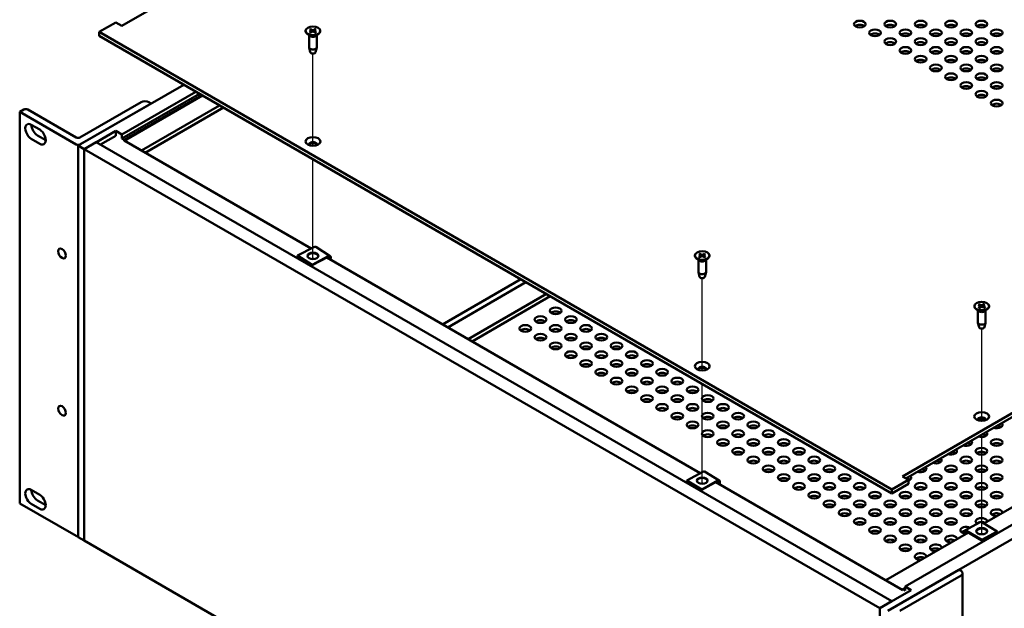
# Model space of a CAD drawing. Header units: millimetres. Extents: x 25 to 1702, y 51 to 1067.
# Tile 13 of 18: x 1152 to 1479, y 711 to 907. Entities that reach past the tile are written whole.
import ezdxf

# ---------------------------------------------------------------- set-up
doc = ezdxf.new("R2010")
doc.units = ezdxf.units.MM
doc.header["$LTSCALE"] = 2
doc.layers.add('Tweak Trail (ANSI)', color=7, linetype='Continuous', lineweight=25)
doc.layers.add('Visible (ANSI)', color=7, linetype='Continuous', lineweight=50)

msp = doc.modelspace()

# ---------------------------------------------------------------- linework, layer by layer
at = {"layer": 'Tweak Trail (ANSI)'}
for p, q in [((1249.276, 865.2291), (1249.276, 895.8796)), ((1249.276, 827.5669), (1249.276, 860.7057)), ((1378.5917, 790.5686), (1378.5917, 821.2191)), ((1471.4578, 773.7682), (1471.4578, 804.4187)), ((1378.5917, 752.9065), (1378.5917, 786.0453)), ((1471.4578, 736.0928), (1471.4578, 769.2449))]:
    msp.add_line(p, q, dxfattribs=at)
at = {"layer": 'Visible (ANSI)'}
for p, q in [((1375.8711, 1014.794), (1185.7795, 905.0446)), ((1183.759, 906.2111), (1178.2542, 903.0329)), ((1185.7795, 905.0446), (1183.759, 906.2111)), ((1178.2542, 903.0329), (1441.5949, 750.9931)), ((1178.2542, 903.0329), (1178.2542, 901.7102)), ((1246.8328, 903.4003), (1246.8328, 903.2815)), ((1248.1768, 903.868), (1248.8325, 903.4711)), ((1248.1768, 902.9327), (1248.8325, 903.3296)), ((1248.466, 904.035), (1249.1534, 903.6564)), ((1248.466, 902.7657), (1249.1534, 903.1443)), ((1248.8816, 903.4016), (1248.8902, 902.9994)), ((1250.0859, 904.035), (1249.3985, 903.6564)), ((1250.0859, 902.7657), (1249.3985, 903.1443)), ((1249.6703, 903.4016), (1249.6617, 902.9994)), ((1250.3752, 903.868), (1249.7194, 903.4711)), ((1250.3752, 902.9327), (1249.7194, 903.3296)), ((1251.7191, 903.4003), (1251.7191, 903.2815)), ((1441.5949, 749.6704), (1178.2542, 901.7102)), ((1248.2455, 901.7112), (1247.3093, 902.4445)), ((1247.9958, 901.9068), (1247.9958, 897.9501)), ((1250.3064, 901.7112), (1251.2426, 902.4445)), ((1250.5561, 901.9068), (1250.5561, 897.9501)), ((1248.382, 896.3276), (1248.0085, 897.8462)), ((1250.17, 896.3276), (1250.5434, 897.8462)), ((1206.3327, 885.4991), (1171.2443, 865.2408)), ((1185.7859, 868.9701), (1210.3738, 883.1659)), ((1211.5377, 882.4939), (1185.7859, 867.6261)), ((1212.346, 882.0273), (1186.5941, 867.1595)), ((1212.5884, 881.8873), (1186.6088, 866.8879)), ((1153.2311, 877.246), (1151.8469, 876.4469)), ((1170.6079, 867.9484), (1154.5039, 877.246)), ((1192.1976, 879.6784), (1171.8807, 867.9484)), ((1171.8807, 865.6152), (1195.4909, 879.2467)), ((1218.246, 878.6209), (1192.2663, 863.6215)), ((1219.5391, 877.8743), (1193.5595, 862.8749)), ((1195.4909, 879.2467), (1194.7432, 879.6784)), ((1195.4909, 879.2467), (1195.4909, 879.2396)), ((1220.291, 877.4239), (1219.5222, 877.8645)), ((1151.8469, 876.4469), (1151.8469, 746.3511)), ((1151.8469, 876.4469), (1170.6079, 865.6152)), ((1155.7098, 872.1635), (1158.4909, 870.5578)), ((1183.7653, 870.1367), (1177.3142, 866.4121)), ((1183.7653, 870.1367), (1183.7653, 868.5222)), ((1185.7859, 868.9701), (1183.7653, 870.1367)), ((1158.4909, 865.8916), (1155.7098, 867.4972)), ((1157.7304, 868.6638), (1160.5114, 867.0581)), ((1183.7653, 868.5222), (1178.7124, 865.6049)), ((1185.7859, 867.6261), (1185.7859, 868.9701)), ((1186.5941, 867.1595), (1185.7859, 867.6261)), ((1186.5941, 866.889), (1186.5941, 867.1595)), ((1248.6789, 831.0517), (1186.6005, 866.8927)), ((1173.2648, 864.0742), (1171.2443, 865.2408)), ((1171.2443, 865.2408), (1171.2443, 735.1449)), ((1177.3059, 866.4169), (1173.2648, 864.0838)), ((1173.2648, 864.0838), (1437.5601, 711.4928)), ((1173.2648, 733.9879), (1173.2648, 864.0838)), ((1173.2648, 864.0742), (1173.2648, 733.9784)), ((1441.6012, 713.8259), (1177.3059, 866.4169)), ((1445.0791, 755.3379), (1635.1706, 865.0873)), ((1635.1706, 863.7645), (1446.2246, 754.6765)), ((1249.6035, 831.5402), (1244.1919, 828.6815)), ((1254.976, 828.5639), (1250.2068, 831.5732)), ((1463.8335, 724.319), (1649.7059, 831.6325)), ((1248.9611, 825.6721), (1244.1919, 828.6815)), ((1244.1919, 828.6815), (1244.1919, 828.4933)), ((1248.9611, 825.4839), (1244.1919, 828.4933)), ((1248.9611, 825.6721), (1254.3727, 828.5308)), ((1254.3727, 828.3426), (1248.9611, 825.4839)), ((1377.9441, 756.4204), (1253.8497, 828.0664)), ((1376.1485, 828.7399), (1376.1485, 828.621)), ((1377.5612, 827.0508), (1376.625, 827.7841)), ((1377.4925, 829.2075), (1378.1482, 828.8107)), ((1377.4925, 828.2723), (1378.1482, 828.6691)), ((1377.7817, 829.3745), (1378.4691, 828.9959)), ((1377.7817, 828.1053), (1378.4691, 828.4839)), ((1378.1973, 828.7412), (1378.2059, 828.3389)), ((1379.4016, 829.3745), (1378.7142, 828.9959)), ((1379.4016, 828.1053), (1378.7142, 828.4839)), ((1378.986, 828.7412), (1378.9774, 828.3389)), ((1379.6908, 829.2075), (1379.0351, 828.8107)), ((1379.6908, 828.2723), (1379.0351, 828.6691)), ((1379.6221, 827.0508), (1380.5583, 827.7841)), ((1381.0348, 828.7399), (1381.0348, 828.621)), ((1635.1643, 827.9032), (1446.0401, 718.7123)), ((1248.9611, 825.4839), (1248.9611, 825.6721)), ((1377.3115, 827.2464), (1377.3115, 823.2897)), ((1379.8718, 827.2464), (1379.8718, 823.2897)), ((1377.6976, 821.6672), (1377.3242, 823.1858)), ((1379.4857, 821.6672), (1379.8591, 823.1858)), ((1292.343, 805.8422), (1318.3227, 820.8416)), ((1294.0507, 804.8563), (1320.0303, 819.8557)), ((1300.8266, 800.9442), (1326.8063, 815.9436)), ((1302.1197, 800.1976), (1328.0994, 815.197)), ((1469.0146, 811.9395), (1469.0146, 811.8206)), ((1470.2761, 812.3344), (1471.0035, 811.9816)), ((1470.4543, 811.4049), (1471.0305, 811.841)), ((1470.5318, 812.5188), (1471.2871, 812.1861)), ((1470.7736, 811.2573), (1471.3847, 811.6772)), ((1471.0669, 811.9044), (1471.0763, 811.4652)), ((1472.1419, 812.6217), (1471.5308, 812.2017)), ((1472.3837, 811.3601), (1471.6284, 811.6928)), ((1471.8486, 811.977), (1471.8406, 811.5993)), ((1472.4612, 812.4741), (1471.885, 812.038)), ((1472.6394, 811.5445), (1471.912, 811.8973)), ((1472.1791, 739.6457), (1596.1655, 811.2293)), ((1473.9009, 811.9395), (1473.9009, 811.8206)), ((1470.4273, 810.2504), (1469.4911, 810.9836)), ((1470.1776, 810.4459), (1470.1776, 806.4892)), ((1472.4882, 810.2504), (1473.4244, 810.9836)), ((1472.7379, 810.4459), (1472.7379, 806.4892)), ((1470.5637, 804.8668), (1470.1903, 806.3854)), ((1472.3518, 804.8668), (1472.7252, 806.3854)), ((1378.772, 756.8839), (1373.506, 753.9359)), ((1384.2684, 754.0038), (1379.3503, 756.9322)), ((1378.4241, 751.0075), (1373.506, 753.9359)), ((1373.506, 753.9359), (1373.506, 753.7477)), ((1378.4241, 750.8193), (1373.506, 753.7477)), ((1378.4241, 751.0075), (1383.69, 753.9555)), ((1383.69, 753.7673), (1378.4241, 750.8193)), ((1445.2319, 717.5718), (1383.1059, 753.4403)), ((1441.5949, 750.9931), (1447.0997, 754.1713)), ((1447.0997, 752.8486), (1441.5949, 749.6704)), ((1447.0997, 754.1713), (1445.0791, 755.3379)), ((1447.0997, 754.1713), (1447.0997, 752.8486)), ((1155.7098, 750.8402), (1158.4909, 749.2346)), ((1378.4241, 750.8193), (1378.4241, 751.0075)), ((1441.5949, 750.9931), (1441.5949, 749.6704)), ((1151.8469, 746.3511), (1170.6079, 735.5194)), ((1158.4909, 744.5683), (1155.7098, 746.174)), ((1157.7304, 747.3405), (1160.5114, 745.7349)), ((1470.9247, 740.1382), (1465.8227, 737.3166)), ((1476.5457, 737.0137), (1471.4718, 740.0719)), ((1439.5889, 720.8298), (1467.0227, 736.6686)), ((1466.3698, 737.2504), (1471.4437, 734.1921)), ((1471.4437, 734.004), (1466.3698, 737.0622)), ((1476.5457, 737.0137), (1471.4437, 734.1921)), ((1476.5457, 736.8255), (1471.4437, 734.004)), ((1476.5457, 736.8255), (1476.5457, 737.0137)), ((1173.2648, 733.9784), (1171.2443, 735.1449)), ((1173.2648, 733.9879), (1437.5601, 581.397)), ((1173.2731, 733.9831), (1173.2648, 733.9784)), ((1471.4437, 734.1921), (1471.4437, 734.004)), ((1440.2171, 710.6911), (1463.8274, 724.3226)), ((1463.8274, 724.3226), (1464.5751, 723.8908)), ((1465.1023, 593.0602), (1465.1023, 723.156)), ((1464.5751, 722.4211), (1444.2582, 710.6911)), ((1448.0606, 717.5457), (1437.5601, 711.4832)), ((1445.2319, 717.8349), (1446.0401, 718.3015)), ((1445.2319, 717.8349), (1446.0401, 717.3683)), ((1445.2319, 717.5645), (1445.2319, 717.8349)), ((1446.0401, 717.3683), (1446.0401, 718.7123)), ((1446.0401, 718.7123), (1448.0606, 717.5457)), ((1437.5601, 711.4928), (1441.6012, 713.8259)), ((1441.6012, 713.8259), (1441.6012, 713.8164)), ((1437.5601, 581.397), (1437.5601, 711.4928))]:
    msp.add_line(p, q, dxfattribs=at)
for centre, major_axis in [((1430.951, 905.6369), (-1.9431, 0)), ((1441.0538, 905.6369), (-1.9431, 0)), ((1451.1566, 905.6369), (-1.9431, 0)), ((1461.2593, 905.6369), (-1.9431, 0)), ((1471.3621, 905.6369), (-1.9431, 0)), ((1249.276, 903.4003), (2.4432, 0)), ((1436.0024, 902.7205), (-1.9431, 0)), ((1446.1052, 902.7205), (-1.9431, 0)), ((1456.208, 902.7205), (-1.9431, 0)), ((1466.3107, 902.7205), (-1.9431, 0)), ((1476.4135, 902.7205), (-1.9431, 0)), ((1441.0538, 899.8041), (-1.9431, 0)), ((1451.1566, 899.8041), (-1.9431, 0)), ((1461.2593, 899.8041), (-1.9431, 0)), ((1471.3621, 899.8041), (-1.9431, 0)), ((1446.1052, 896.8877), (-1.9431, 0)), ((1456.208, 896.8877), (-1.9431, 0)), ((1466.3107, 896.8877), (-1.9431, 0)), ((1476.4135, 896.8877), (-1.9431, 0)), ((1451.1566, 893.9712), (-1.9431, 0)), ((1461.2593, 893.9712), (-1.9431, 0)), ((1471.3621, 893.9712), (-1.9431, 0)), ((1456.208, 891.0548), (-1.9431, 0)), ((1466.3107, 891.0548), (-1.9431, 0)), ((1476.4135, 891.0548), (-1.9431, 0)), ((1461.2593, 888.1384), (-1.9431, 0)), ((1471.3621, 888.1384), (-1.9431, 0)), ((1466.3107, 885.222), (-1.9431, 0)), ((1471.3621, 882.3056), (-1.9431, 0)), ((1476.4135, 885.222), (-1.9431, 0)), ((1476.4135, 879.3891), (-1.9431, 0)), ((1249.276, 866.658), (-2.475, 0)), ((1165.91, 829.4108), (0.8973, -1.5541)), ((1249.2823, 828.6062), (-1.8, 0)), ((1378.5917, 828.7399), (2.4432, 0)), ((1329.9231, 810.3418), (1.9431, 0)), ((1471.4578, 811.9395), (-2.4432, 0)), ((1324.8717, 807.4254), (1.9431, 0)), ((1334.9745, 807.4254), (1.9431, 0)), ((1319.8203, 804.509), (1.9431, 0)), ((1329.9231, 804.509), (1.9431, 0)), ((1340.0259, 804.509), (1.9431, 0)), ((1324.8717, 801.5926), (1.9431, 0)), ((1334.9745, 801.5926), (1.9431, 0)), ((1345.0773, 801.5926), (1.9431, 0)), ((1329.9231, 798.6761), (1.9431, 0)), ((1340.0259, 798.6761), (1.9431, 0)), ((1350.1287, 798.6761), (1.9431, 0)), ((1334.9745, 795.7597), (1.9431, 0)), ((1345.0773, 795.7597), (1.9431, 0)), ((1355.1801, 795.7597), (1.9431, 0)), ((1340.0259, 792.8433), (1.9431, 0)), ((1350.1287, 792.8433), (1.9431, 0)), ((1360.2315, 792.8433), (1.9431, 0)), ((1378.5917, 791.9976), (-2.475, 0)), ((1345.0773, 789.9269), (1.9431, 0)), ((1355.1801, 789.9269), (1.9431, 0)), ((1365.2829, 789.9269), (1.9431, 0)), ((1350.1287, 787.0105), (1.9431, 0)), ((1355.1801, 784.094), (1.9431, 0)), ((1360.2315, 787.0105), (1.9431, 0)), ((1365.2829, 784.094), (1.9431, 0)), ((1370.3343, 787.0105), (1.9431, 0)), ((1375.3856, 784.094), (1.9431, 0)), ((1360.2315, 781.1776), (1.9431, 0)), ((1370.3343, 781.1776), (1.9431, 0)), ((1380.437, 781.1776), (1.9431, 0)), ((1165.91, 777.1485), (0.8973, -1.5541)), ((1365.2829, 778.2612), (1.9431, 0)), ((1375.3856, 778.2612), (1.9431, 0)), ((1385.4884, 778.2612), (1.9431, 0)), ((1370.3343, 775.3448), (1.9431, 0)), ((1380.437, 775.3448), (1.9431, 0)), ((1390.5398, 775.3448), (1.9431, 0)), ((1471.4578, 775.1971), (-2.475, 0)), ((1375.3856, 772.4283), (1.9431, 0)), ((1385.4884, 772.4283), (1.9431, 0)), ((1395.5912, 772.4283), (1.9431, 0)), ((1380.437, 769.5119), (1.9431, 0)), ((1390.5398, 769.5119), (1.9431, 0)), ((1400.6426, 769.5119), (1.9431, 0)), ((1385.4884, 766.5955), (1.9431, 0)), ((1395.5912, 766.5955), (1.9431, 0)), ((1405.694, 766.5955), (1.9431, 0)), ((1476.4135, 766.5955), (1.9431, 0)), ((1390.5398, 763.6791), (1.9431, 0)), ((1400.6426, 763.6791), (1.9431, 0)), ((1410.7454, 763.6791), (1.9431, 0)), ((1471.3621, 763.6791), (1.9431, 0)), ((1395.5912, 760.7626), (1.9431, 0)), ((1400.6426, 757.8462), (1.9431, 0)), ((1405.694, 760.7626), (1.9431, 0)), ((1410.7454, 757.8462), (1.9431, 0)), ((1415.7968, 760.7626), (1.9431, 0)), ((1420.8482, 757.8462), (1.9431, 0)), ((1461.2593, 757.8462), (1.9431, 0)), ((1466.3107, 760.7626), (1.9431, 0)), ((1471.3621, 757.8462), (1.9431, 0)), ((1476.4135, 760.7626), (1.9431, 0)), ((1405.694, 754.9298), (1.9431, 0)), ((1415.7968, 754.9298), (1.9431, 0)), ((1425.8996, 754.9298), (1.9431, 0)), ((1456.208, 754.9298), (1.9431, 0)), ((1466.3107, 754.9298), (1.9431, 0)), ((1476.4135, 754.9298), (1.9431, 0)), ((1378.598, 753.9457), (-1.8, 0)), ((1410.7454, 752.0134), (1.9431, 0)), ((1420.8482, 752.0134), (1.9431, 0)), ((1430.951, 752.0134), (1.9431, 0)), ((1451.1566, 752.0134), (1.9431, 0)), ((1461.2593, 752.0134), (1.9431, 0)), ((1471.3621, 752.0134), (1.9431, 0)), ((1415.7968, 749.0969), (1.9431, 0)), ((1425.8996, 749.0969), (1.9431, 0)), ((1436.0024, 749.0969), (1.9431, 0)), ((1446.1052, 749.0969), (1.9431, 0)), ((1456.208, 749.0969), (1.9431, 0)), ((1466.3107, 749.0969), (1.9431, 0)), ((1476.4135, 749.0969), (1.9431, 0)), ((1420.8482, 746.1805), (1.9431, 0)), ((1430.951, 746.1805), (1.9431, 0)), ((1441.0538, 746.1805), (1.9431, 0)), ((1451.1566, 746.1805), (1.9431, 0)), ((1461.2593, 746.1805), (1.9431, 0)), ((1471.3621, 746.1805), (1.9431, 0)), ((1425.8996, 743.2641), (1.9431, 0)), ((1436.0024, 743.2641), (1.9431, 0)), ((1446.1052, 743.2641), (1.9431, 0)), ((1456.208, 743.2641), (1.9431, 0)), ((1466.3107, 743.2641), (1.9431, 0)), ((1430.951, 740.3477), (1.9431, 0)), ((1441.0538, 740.3477), (1.9431, 0)), ((1451.1566, 740.3477), (1.9431, 0)), ((1461.2593, 740.3477), (1.9431, 0)), ((1436.0024, 737.4312), (1.9431, 0)), ((1446.1052, 737.4312), (1.9431, 0)), ((1456.208, 737.4312), (1.9431, 0)), ((1471.4578, 737.132), (-1.8, 0)), ((1441.0538, 734.5148), (1.9431, 0)), ((1446.1052, 731.5984), (1.9431, 0)), ((1451.1566, 734.5148), (1.9431, 0))]:
    msp.add_ellipse(centre, major_axis=major_axis, ratio=0.57735027, dxfattribs=at)
for centre, major_axis, ratio, start_param, end_param in [((1249.276, 903.2815), (2.4432, 0), 0.57735027, 3.14159265, 6.28318531), ((1248.704, 903.4003), (0.1776, 0), 0.57735027, 5.52131728, 7.04505333), ((1249.276, 903.7305), (0.1776, 0), 0.57735027, 3.95052096, 5.474257), ((1249.276, 903.0701), (-0.1776, 0), 0.57735027, 3.95052096, 5.474257), ((1249.8479, 903.4003), (-0.1776, 0), 0.57735027, 5.52131728, 7.04505333), ((1430.951, 904.3142), (-1.9431, 0), 0.57735027, 3.77206775, 5.65271021), ((1441.0538, 904.3142), (-1.9431, 0), 0.57735027, 3.77206775, 5.65271021), ((1451.1566, 904.3142), (-1.9431, 0), 0.57735027, 3.77206775, 5.65271021), ((1461.2593, 904.3142), (-1.9431, 0), 0.57735027, 3.77206775, 5.65271021), ((1471.3621, 904.3142), (-1.9431, 0), 0.57735027, 3.77206775, 5.65271021), ((1249.276, 902.1498), (-1.2802, 0), 0.57735027, 0.6351932, 2.50639946), ((1436.0024, 901.3978), (-1.9431, 0), 0.57735027, 3.77206775, 5.65271021), ((1441.0538, 898.4814), (-1.9431, 0), 0.57735027, 3.77206775, 5.65271021), ((1446.1052, 901.3978), (-1.9431, 0), 0.57735027, 3.77206775, 5.65271021), ((1451.1566, 898.4814), (-1.9431, 0), 0.57735027, 3.77206775, 5.65271021), ((1456.208, 901.3978), (-1.9431, 0), 0.57735027, 3.77206775, 5.65271021), ((1461.2593, 898.4814), (-1.9431, 0), 0.57735027, 3.77206775, 5.65271021), ((1466.3107, 901.3978), (-1.9431, 0), 0.57735027, 3.77206775, 5.65271021), ((1471.3621, 898.4814), (-1.9431, 0), 0.57735027, 3.77206775, 5.65271021), ((1476.4135, 901.3978), (-1.9431, 0), 0.57735027, 3.77206775, 5.65271021), ((1249.276, 897.9501), (1.2802, 0), 0.57735027, 3.14159265, 6.28318531), ((1249.276, 896.4009), (-0.903, 0), 0.57735027, 0.14103652, 3.00055613), ((1446.1052, 895.5649), (-1.9431, 0), 0.57735027, 3.77206775, 5.65271021), ((1456.208, 895.5649), (-1.9431, 0), 0.57735027, 3.77206775, 5.65271021), ((1466.3107, 895.5649), (-1.9431, 0), 0.57735027, 3.77206775, 5.65271021), ((1476.4135, 895.5649), (-1.9431, 0), 0.57735027, 3.77206775, 5.65271021), ((1451.1566, 892.6485), (-1.9431, 0), 0.57735027, 3.77206775, 5.65271021), ((1461.2593, 892.6485), (-1.9431, 0), 0.57735027, 3.77206775, 5.65271021), ((1471.3621, 892.6485), (-1.9431, 0), 0.57735027, 3.77206775, 5.65271021), ((1456.208, 889.7321), (-1.9431, 0), 0.57735027, 3.77206775, 5.65271021), ((1466.3107, 889.7321), (-1.9431, 0), 0.57735027, 3.77206775, 5.65271021), ((1476.4135, 889.7321), (-1.9431, 0), 0.57735027, 3.77206775, 5.65271021), ((1461.2593, 886.8157), (-1.9431, 0), 0.57735027, 3.77206775, 5.65271021), ((1471.3621, 886.8157), (-1.9431, 0), 0.57735027, 3.77206775, 5.65271021), ((1466.3107, 883.8993), (-1.9431, 0), 0.57735027, 3.77206775, 5.65271021), ((1476.4135, 883.8993), (-1.9431, 0), 0.57735027, 3.77206775, 5.65271021), ((1193.4704, 878.9435), (-1.8, 0), 0.57735027, 3.92699082, 5.49778714), ((1471.3621, 880.9828), (-1.9431, 0), 0.57735027, 3.77206775, 5.65271021), ((1153.8675, 876.8786), (-0.9, 0), 0.57735027, 3.92699082, 5.49778714), ((1220.291, 878.347), (-0.5684, 0.9772), 0.57947741, 2.3543421, 2.53870531), ((1476.4135, 878.0664), (-1.9431, 0), 0.57735027, 3.77206775, 5.65271021), ((1155.7098, 869.8303), (-1.4287, 2.4747), 0.57735027, 5.49778714, 8.6393798), ((1157.7304, 870.9969), (1.4288, -2.4747), 0.57735027, 3.92699082, 5.49778714), ((1158.4909, 868.2247), (1.4287, -2.4747), 0.57735027, 5.49778714, 8.6393798), ((1171.2443, 868.3158), (-0.9, 0), 0.57735027, 0.78539816, 2.35619449), ((1171.2443, 865.9827), (0.9, 0), 0.57735027, 3.92699082, 5.49778714), ((1249.276, 865.6013), (1.35, 0), 0.57735027, 6.08903434, 9.61892893), ((1249.276, 865.3353), (1.35, 0), 0.57735027, 0.17150661, 2.97008604), ((1249.6035, 830.6172), (0.6033, 0.9561), 0.6023901, 0, 0.80858909), ((1249.2823, 828.418), (1.8, 0), 0.57735027, 0.09067008, 3.05092257), ((1249.2823, 826.9483), (1.125, 0), 0.57735027, 1.32796123, 1.81363142), ((1254.3727, 827.6078), (0.6033, 0.9561), 0.6023901, 4.856384, 7.0917744), ((1254.3727, 827.6078), (0.4803, 0.7611), 0.6023901, 4.88740884, 7.0917744), ((1378.5917, 828.621), (2.4432, 0), 0.57735027, 3.14159265, 6.28318531), ((1378.0197, 828.7399), (0.1776, 0), 0.57735027, 5.52131728, 7.04505333), ((1378.5917, 829.0701), (0.1776, 0), 0.57735027, 3.95052096, 5.474257), ((1378.5917, 828.4097), (-0.1776, 0), 0.57735027, 3.95052096, 5.474257), ((1379.1636, 828.7399), (-0.1776, 0), 0.57735027, 5.52131728, 7.04505333), ((1378.5917, 827.4893), (-1.2802, 0), 0.57735027, 0.6351932, 2.50639946), ((1378.5917, 823.2897), (1.2802, 0), 0.57735027, 3.14159265, 6.28318531), ((1378.5917, 821.7405), (-0.903, 0), 0.57735027, 0.14103652, 3.00055613), ((1471.4578, 811.8206), (2.4432, 0), 0.57735027, 3.14159265, 6.28318531), ((1470.8893, 811.9031), (0.1776, 0), 0.57735027, 5.63153197, 7.15526801), ((1471.3948, 812.2676), (0.1776, 0), 0.57735027, 4.06073564, 5.58447168), ((1471.5207, 811.6113), (-0.1776, 0), 0.57735027, 4.06073564, 5.58447168), ((1472.0262, 811.9758), (-0.1776, 0), 0.57735027, 5.63153197, 7.15526801), ((1329.9231, 809.0191), (-1.9431, 0), 0.57735027, 3.77206775, 5.65271021), ((1471.4578, 810.6889), (-1.2802, 0), 0.57735027, 0.6351932, 2.50639946), ((1324.8717, 806.1027), (-1.9431, 0), 0.57735027, 3.77206775, 5.65271021), ((1334.9745, 806.1027), (-1.9431, 0), 0.57735027, 3.77206775, 5.65271021), ((1471.4578, 806.4892), (1.2802, 0), 0.57735027, 3.14159265, 6.28318531), ((1471.4578, 804.94), (-0.903, 0), 0.57735027, 0.14103652, 3.00055613), ((1319.8203, 803.1863), (-1.9431, 0), 0.57735027, 3.77206775, 5.65271021), ((1329.9231, 803.1863), (-1.9431, 0), 0.57735027, 3.77206775, 5.65271021), ((1340.0259, 803.1863), (-1.9431, 0), 0.57735027, 3.77206775, 5.65271021), ((1324.8717, 800.2698), (-1.9431, 0), 0.57735027, 3.77206775, 5.65271021), ((1329.9231, 797.3534), (-1.9431, 0), 0.57735027, 3.77206775, 5.65271021), ((1334.9745, 800.2698), (-1.9431, 0), 0.57735027, 3.77206775, 5.65271021), ((1340.0259, 797.3534), (-1.9431, 0), 0.57735027, 3.77206775, 5.65271021), ((1345.0773, 800.2698), (-1.9431, 0), 0.57735027, 3.77206775, 5.65271021), ((1350.1287, 797.3534), (-1.9431, 0), 0.57735027, 3.77206775, 5.65271021), ((1334.9745, 794.437), (-1.9431, 0), 0.57735027, 3.77206775, 5.65271021), ((1345.0773, 794.437), (-1.9431, 0), 0.57735027, 3.77206775, 5.65271021), ((1355.1801, 794.437), (-1.9431, 0), 0.57735027, 3.77206775, 5.65271021), ((1340.0259, 791.5206), (-1.9431, 0), 0.57735027, 3.77206775, 5.65271021), ((1350.1287, 791.5206), (-1.9431, 0), 0.57735027, 3.77206775, 5.65271021), ((1360.2315, 791.5206), (-1.9431, 0), 0.57735027, 3.77206775, 5.65271021), ((1378.5917, 790.9409), (1.35, 0), 0.57735027, 6.08903434, 9.61892893), ((1345.0773, 788.6042), (-1.9431, 0), 0.57735027, 3.77206775, 5.65271021), ((1355.1801, 788.6042), (-1.9431, 0), 0.57735027, 3.77206775, 5.65271021), ((1365.2829, 788.6042), (-1.9431, 0), 0.57735027, 3.77206775, 5.65271021), ((1378.5917, 790.6748), (1.35, 0), 0.57735027, 0.17150661, 2.97008604), ((1350.1287, 785.6877), (-1.9431, 0), 0.57735027, 3.77206775, 5.65271021), ((1360.2315, 785.6877), (-1.9431, 0), 0.57735027, 3.77206775, 5.65271021), ((1370.3343, 785.6877), (-1.9431, 0), 0.57735027, 3.77206775, 5.65271021), ((1355.1801, 782.7713), (-1.9431, 0), 0.57735027, 3.77206775, 5.65271021), ((1365.2829, 782.7713), (-1.9431, 0), 0.57735027, 3.77206775, 5.65271021), ((1375.3856, 782.7713), (-1.9431, 0), 0.57735027, 3.77206775, 5.65271021), ((1360.2315, 779.8549), (-1.9431, 0), 0.57735027, 3.77206775, 5.65271021), ((1370.3343, 779.8549), (-1.9431, 0), 0.57735027, 3.77206775, 5.65271021), ((1380.437, 779.8549), (-1.9431, 0), 0.57735027, 3.77206775, 5.65271021), ((1365.2829, 776.9385), (-1.9431, 0), 0.57735027, 3.77206775, 5.65271021), ((1375.3856, 776.9385), (-1.9431, 0), 0.57735027, 3.77206775, 5.65271021), ((1385.4884, 776.9385), (-1.9431, 0), 0.57735027, 3.77206775, 5.65271021), ((1370.3343, 774.022), (-1.9431, 0), 0.57735027, 3.77206775, 5.65271021), ((1375.3856, 771.1056), (-1.9431, 0), 0.57735027, 3.77206775, 5.65271021), ((1380.437, 774.022), (-1.9431, 0), 0.57735027, 3.77206775, 5.65271021), ((1385.4884, 771.1056), (-1.9431, 0), 0.57735027, 3.77206775, 5.65271021), ((1390.5398, 774.022), (-1.9431, 0), 0.57735027, 3.77206775, 5.65271021), ((1395.5912, 771.1056), (-1.9431, 0), 0.57735027, 3.77206775, 5.65271021), ((1471.4578, 774.1404), (1.35, 0), 0.57735027, 6.08903434, 9.61892893), ((1471.4578, 773.8744), (1.35, 0), 0.57735027, 0.17150661, 2.97008604), ((1471.3621, 775.3448), (-1.9431, 0), 0.57735027, 1.05923101, 2.15741685), ((1476.4135, 772.4283), (1.9431, 0), 0.57735027, 4.13153835, 6.86403594), ((1476.4135, 771.1056), (-1.9431, 0), 0.57735027, 3.77206775, 4.60931065), ((1380.437, 768.1892), (-1.9431, 0), 0.57735027, 3.77206775, 5.65271021), ((1390.5398, 768.1892), (-1.9431, 0), 0.57735027, 3.77206775, 5.65271021), ((1400.6426, 768.1892), (-1.9431, 0), 0.57735027, 3.77206775, 5.65271021), ((1471.3621, 769.5119), (1.9431, 0), 0.57735027, 4.13153835, 6.86403594), ((1471.3621, 768.1892), (-1.9431, 0), 0.57735027, 3.77206775, 4.60931065), ((1385.4884, 765.2728), (-1.9431, 0), 0.57735027, 3.77206775, 5.65271021), ((1395.5912, 765.2728), (-1.9431, 0), 0.57735027, 3.77206775, 5.65271021), ((1405.694, 765.2728), (-1.9431, 0), 0.57735027, 3.77206775, 5.65271021), ((1466.3107, 766.5955), (1.9431, 0), 0.57735027, 4.13153835, 6.86403594), ((1466.3107, 765.2728), (-1.9431, 0), 0.57735027, 3.77206775, 4.60931065), ((1476.4135, 765.2728), (-1.9431, 0), 0.57735027, 3.77206775, 5.65271021), ((1390.5398, 762.3563), (-1.9431, 0), 0.57735027, 3.77206775, 5.65271021), ((1400.6426, 762.3563), (-1.9431, 0), 0.57735027, 3.77206775, 5.65271021), ((1410.7454, 762.3563), (-1.9431, 0), 0.57735027, 3.77206775, 5.65271021), ((1461.2593, 763.6791), (1.9431, 0), 0.57735027, 4.13153835, 6.86403594), ((1461.2593, 762.3563), (-1.9431, 0), 0.57735027, 3.77206775, 4.60931065), ((1471.3621, 762.3563), (-1.9431, 0), 0.57735027, 3.77206775, 5.65271021), ((1395.5912, 759.4399), (-1.9431, 0), 0.57735027, 3.77206775, 5.65271021), ((1405.694, 759.4399), (-1.9431, 0), 0.57735027, 3.77206775, 5.65271021), ((1415.7968, 759.4399), (-1.9431, 0), 0.57735027, 3.77206775, 5.65271021), ((1456.208, 760.7626), (1.9431, 0), 0.57735027, 4.13153835, 6.86403594), ((1456.208, 759.4399), (-1.9431, 0), 0.57735027, 3.77206775, 4.60931065), ((1466.3107, 759.4399), (-1.9431, 0), 0.57735027, 3.77206775, 5.65271021), ((1476.4135, 759.4399), (-1.9431, 0), 0.57735027, 3.77206775, 5.65271021), ((1378.772, 755.9609), (0.5784, 0.9713), 0.58618376, 0, 0.79322774), ((1400.6426, 756.5235), (-1.9431, 0), 0.57735027, 3.77206775, 5.65271021), ((1410.7454, 756.5235), (-1.9431, 0), 0.57735027, 3.77206775, 5.65271021), ((1420.8482, 756.5235), (-1.9431, 0), 0.57735027, 3.77206775, 5.65271021), ((1451.1566, 757.8462), (1.9431, 0), 0.57735027, 4.13153835, 6.86403594), ((1451.1566, 756.5235), (-1.9431, 0), 0.57735027, 3.77206775, 4.60931065), ((1461.2593, 756.5235), (-1.9431, 0), 0.57735027, 3.77206775, 5.65271021), ((1471.3621, 756.5235), (-1.9431, 0), 0.57735027, 3.77206775, 5.65271021), ((1378.598, 753.7575), (1.8, 0), 0.57735027, 0.09067008, 3.05092257), ((1378.598, 752.2878), (1.125, 0), 0.57735027, 1.32796123, 1.81363142), ((1383.69, 753.0324), (0.5784, 0.9713), 0.58618376, 4.77435164, 7.07641305), ((1383.69, 753.0324), (0.4604, 0.7733), 0.58618376, 4.7882192, 7.07641305), ((1405.694, 753.6071), (-1.9431, 0), 0.57735027, 3.77206775, 5.65271021), ((1415.7968, 753.6071), (-1.9431, 0), 0.57735027, 3.77206775, 5.65271021), ((1425.8996, 753.6071), (-1.9431, 0), 0.57735027, 3.77206775, 5.65271021), ((1446.1052, 753.6071), (-1.9431, 0), 0.57735027, 3.77206775, 4.60931065), ((1446.1052, 754.9298), (1.9431, 0), 0.57735027, 5.24969728, 6.86403594), ((1456.208, 753.6071), (-1.9431, 0), 0.57735027, 3.77206775, 5.65271021), ((1466.3107, 753.6071), (-1.9431, 0), 0.57735027, 3.77206775, 5.65271021), ((1476.4135, 753.6071), (-1.9431, 0), 0.57735027, 3.77206775, 5.65271021), ((1155.7098, 748.5071), (-1.4287, 2.4747), 0.57735027, 5.49778714, 8.6393798), ((1157.7304, 749.6737), (1.4288, -2.4747), 0.57735027, 3.92699082, 5.49778714), ((1158.4909, 746.9015), (1.4287, -2.4747), 0.57735027, 5.49778714, 8.6393798), ((1410.7454, 750.6906), (-1.9431, 0), 0.57735027, 3.77206775, 5.65271021), ((1420.8482, 750.6906), (-1.9431, 0), 0.57735027, 3.77206775, 5.65271021), ((1430.951, 750.6906), (-1.9431, 0), 0.57735027, 3.77206775, 5.65271021), ((1451.1566, 750.6906), (-1.9431, 0), 0.57735027, 3.77206775, 5.65271021), ((1461.2593, 750.6906), (-1.9431, 0), 0.57735027, 3.77206775, 5.65271021), ((1471.3621, 750.6906), (-1.9431, 0), 0.57735027, 3.77206775, 5.65271021), ((1415.7968, 747.7742), (-1.9431, 0), 0.57735027, 3.77206775, 5.65271021), ((1420.8482, 744.8578), (-1.9431, 0), 0.57735027, 3.77206775, 5.65271021), ((1425.8996, 747.7742), (-1.9431, 0), 0.57735027, 3.77206775, 5.65271021), ((1430.951, 744.8578), (-1.9431, 0), 0.57735027, 3.77206775, 5.65271021), ((1436.0024, 747.7742), (-1.9431, 0), 0.57735027, 3.77206775, 5.65271021), ((1441.0538, 744.8578), (-1.9431, 0), 0.57735027, 3.77206775, 5.65271021), ((1446.1052, 747.7742), (-1.9431, 0), 0.57735027, 3.77206775, 5.65271021), ((1451.1566, 744.8578), (-1.9431, 0), 0.57735027, 3.77206775, 5.65271021), ((1456.208, 747.7742), (-1.9431, 0), 0.57735027, 3.77206775, 5.65271021), ((1461.2593, 744.8578), (-1.9431, 0), 0.57735027, 3.77206775, 5.65271021), ((1466.3107, 747.7742), (-1.9431, 0), 0.57735027, 3.77206775, 5.65271021), ((1471.3621, 744.8578), (-1.9431, 0), 0.57735027, 3.77206775, 5.65271021), ((1476.4135, 747.7742), (-1.9431, 0), 0.57735027, 3.77206775, 5.65271021), ((1425.8996, 741.9414), (-1.9431, 0), 0.57735027, 3.77206775, 5.65271021), ((1436.0024, 741.9414), (-1.9431, 0), 0.57735027, 3.77206775, 5.65271021), ((1446.1052, 741.9414), (-1.9431, 0), 0.57735027, 3.77206775, 5.65271021), ((1456.208, 741.9414), (-1.9431, 0), 0.57735027, 3.77206775, 5.65271021), ((1466.3107, 741.9414), (-1.9431, 0), 0.57735027, 3.77206775, 5.65271021), ((1476.4135, 743.2641), (-1.9431, 0), 0.57735027, 3.0942733, 7.90130099), ((1476.4135, 741.9414), (-1.9431, 0), 0.57735027, 4.02108629, 5.65271021), ((1430.951, 739.0249), (-1.9431, 0), 0.57735027, 3.77206775, 5.65271021), ((1441.0538, 739.0249), (-1.9431, 0), 0.57735027, 3.77206775, 5.65271021), ((1451.1566, 739.0249), (-1.9431, 0), 0.57735027, 3.77206775, 5.65271021), ((1461.2593, 739.0249), (-1.9431, 0), 0.57735027, 3.77206775, 5.65271021), ((1471.3621, 740.3477), (-1.9431, 0), 0.57735027, 3.0942733, 7.02621027), ((1471.3621, 739.0249), (-1.9431, 0), 0.57735027, 4.96540403, 5.65271021), ((1471.4718, 739.1489), (-0.5471, 0.9893), 0.56479701, 5.50831478, 6.28318531), ((1471.3621, 739.0249), (-1.9431, 0), 0.57735027, 4.02108629, 4.73495211), ((1436.0024, 736.1085), (-1.9431, 0), 0.57735027, 3.77206775, 5.65271021), ((1446.1052, 736.1085), (-1.9431, 0), 0.57735027, 3.77206775, 5.65271021), ((1456.208, 736.1085), (-1.9431, 0), 0.57735027, 3.77206775, 5.65271021), ((1466.3107, 737.4312), (-1.9431, 0), 0.57735027, 4.0055897, 7.51131701), ((1466.3107, 736.1085), (-1.9431, 0), 0.57735027, 5.04608298, 5.65271021), ((1466.3698, 736.3273), (-0.5471, 0.9893), 0.56479701, 5.50831478, 7.89169671), ((1466.3698, 736.3273), (-0.4356, 0.7876), 0.56479701, 5.50831478, 7.89869158), ((1471.4578, 736.9438), (1.8, 0), 0.57735027, 0.09067008, 3.05092257), ((1471.4578, 735.4742), (1.125, 0), 0.57735027, 1.32796123, 1.81363142), ((1171.2443, 735.8868), (0.9, 0), 0.57735027, 3.92699082, 4.71238898), ((1441.0538, 733.1921), (-1.9431, 0), 0.57735027, 3.77206775, 5.65271021), ((1451.1566, 733.1921), (-1.9431, 0), 0.57735027, 3.77206775, 5.65271021), ((1456.208, 731.5984), (-1.9431, 0), 0.57735027, 3.0942733, 7.90130099), ((1461.2593, 734.5148), (-1.9431, 0), 0.57735027, 3.0942733, 7.90130099), ((1461.2593, 733.1921), (-1.9431, 0), 0.57735027, 4.02108629, 5.65271021), ((1446.1052, 730.2757), (-1.9431, 0), 0.57735027, 3.77206775, 5.65271021), ((1451.1566, 728.682), (-1.9431, 0), 0.57735027, 3.0942733, 7.90130099), ((1456.208, 730.2757), (-1.9431, 0), 0.57735027, 4.02108629, 5.65271021), ((1451.1566, 727.3593), (-1.9431, 0), 0.57735027, 4.02108629, 5.65271021), ((1463.3023, 723.156), (1.8, 0), 0.57735027, 5.49778714, 7.06858347)]:
    msp.add_ellipse(centre, major_axis=major_axis, ratio=ratio, start_param=start_param, end_param=end_param, dxfattribs=at)
for points, knots in [([(1248.1768, 902.9327), (1248.1839, 902.937), (1248.1924, 902.9402), (1248.2057, 902.9417), (1248.2128, 902.9404), (1248.2192, 902.9368), (1248.2203, 902.936), (1248.2215, 902.935)], [0.01365395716, 0.01365395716, 0.01365395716, 0.01365395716, 0.01710884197, 0.01710884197, 0.0205337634, 0.0205337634, 0.02133057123, 0.02133057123, 0.02133057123, 0.02133057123]), ([(1248.4888, 902.7783), (1248.4726, 902.7853), (1248.4566, 902.7926), (1248.4201, 902.81), (1248.3998, 902.8204), (1248.3605, 902.8417), (1248.3414, 902.8527), (1248.3047, 902.8753), (1248.2871, 902.8869), (1248.2532, 902.9106), (1248.237, 902.9227), (1248.2215, 902.9351)], [4.571081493, 4.571081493, 4.571081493, 4.571081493, 4.618215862, 4.618215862, 4.681385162, 4.681385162, 4.744554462, 4.744554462, 4.807723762, 4.807723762, 4.870893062, 4.870893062, 4.870893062, 4.870893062]), ([(1248.466, 904.035), (1248.4735, 904.0308), (1248.4823, 904.024), (1248.496, 904.0099), (1248.5034, 904.0002), (1248.5127, 903.9842), (1248.5167, 903.9756), (1248.5195, 903.9677)], [0.01365395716, 0.01365395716, 0.01365395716, 0.01365395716, 0.01710884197, 0.01710884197, 0.0205337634, 0.0205337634, 0.02328385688, 0.02328385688, 0.02328385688, 0.02328385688]), ([(1250.0324, 903.9677), (1250.0352, 903.9756), (1250.0392, 903.9842), (1250.0485, 904.0002), (1250.0559, 904.0099), (1250.0696, 904.024), (1250.0784, 904.0308), (1250.0859, 904.035)], [0.03129953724, 0.03129953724, 0.03129953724, 0.03129953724, 0.03404963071, 0.03404963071, 0.03747455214, 0.03747455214, 0.04092943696, 0.04092943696, 0.04092943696, 0.04092943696]), ([(1250.3304, 902.9351), (1250.3149, 902.9227), (1250.2987, 902.9106), (1250.2648, 902.8869), (1250.2472, 902.8753), (1250.2105, 902.8527), (1250.1915, 902.8417), (1250.1521, 902.8204), (1250.1318, 902.81), (1250.0953, 902.7926), (1250.0793, 902.7853), (1250.0631, 902.7783)], [2.983088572, 2.983088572, 2.983088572, 2.983088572, 3.046257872, 3.046257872, 3.109427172, 3.109427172, 3.172596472, 3.172596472, 3.235765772, 3.235765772, 3.282900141, 3.282900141, 3.282900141, 3.282900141]), ([(1250.3304, 902.935), (1250.3316, 902.936), (1250.3328, 902.9368), (1250.3391, 902.9404), (1250.3463, 902.9417), (1250.3595, 902.9402), (1250.368, 902.937), (1250.3752, 902.9327)], [0.03325282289, 0.03325282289, 0.03325282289, 0.03325282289, 0.03404963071, 0.03404963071, 0.03747455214, 0.03747455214, 0.04092943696, 0.04092943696, 0.04092943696, 0.04092943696]), ([(1377.4925, 828.2723), (1377.4996, 828.2766), (1377.5081, 828.2797), (1377.5213, 828.2812), (1377.5285, 828.2799), (1377.5348, 828.2763), (1377.536, 828.2755), (1377.5372, 828.2746)], [0.01365395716, 0.01365395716, 0.01365395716, 0.01365395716, 0.01710884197, 0.01710884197, 0.0205337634, 0.0205337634, 0.02133057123, 0.02133057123, 0.02133057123, 0.02133057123]), ([(1377.8045, 828.1178), (1377.7883, 828.1249), (1377.7723, 828.1321), (1377.7358, 828.1496), (1377.7155, 828.1599), (1377.6762, 828.1813), (1377.6571, 828.1923), (1377.6204, 828.2149), (1377.6028, 828.2265), (1377.5689, 828.2502), (1377.5527, 828.2623), (1377.5372, 828.2746)], [4.571081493, 4.571081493, 4.571081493, 4.571081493, 4.618215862, 4.618215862, 4.681385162, 4.681385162, 4.744554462, 4.744554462, 4.807723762, 4.807723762, 4.870893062, 4.870893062, 4.870893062, 4.870893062]), ([(1377.7817, 829.3745), (1377.7892, 829.3704), (1377.798, 829.3635), (1377.8117, 829.3495), (1377.8191, 829.3398), (1377.8284, 829.3238), (1377.8324, 829.3152), (1377.8352, 829.3072)], [0.01365395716, 0.01365395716, 0.01365395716, 0.01365395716, 0.01710884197, 0.01710884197, 0.0205337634, 0.0205337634, 0.02328385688, 0.02328385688, 0.02328385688, 0.02328385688]), ([(1379.3481, 829.3072), (1379.3509, 829.3152), (1379.3549, 829.3238), (1379.3642, 829.3398), (1379.3716, 829.3495), (1379.3853, 829.3635), (1379.3941, 829.3704), (1379.4016, 829.3745)], [0.03129953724, 0.03129953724, 0.03129953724, 0.03129953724, 0.03404963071, 0.03404963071, 0.03747455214, 0.03747455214, 0.04092943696, 0.04092943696, 0.04092943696, 0.04092943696]), ([(1379.6461, 828.2746), (1379.6306, 828.2623), (1379.6144, 828.2502), (1379.5805, 828.2265), (1379.5629, 828.2149), (1379.5262, 828.1923), (1379.5071, 828.1813), (1379.4678, 828.1599), (1379.4475, 828.1496), (1379.411, 828.1321), (1379.395, 828.1249), (1379.3788, 828.1178)], [2.983088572, 2.983088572, 2.983088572, 2.983088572, 3.046257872, 3.046257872, 3.109427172, 3.109427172, 3.172596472, 3.172596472, 3.235765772, 3.235765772, 3.282900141, 3.282900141, 3.282900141, 3.282900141]), ([(1379.6461, 828.2746), (1379.6473, 828.2755), (1379.6485, 828.2763), (1379.6548, 828.2799), (1379.662, 828.2812), (1379.6752, 828.2797), (1379.6837, 828.2766), (1379.6908, 828.2723)], [0.03325282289, 0.03325282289, 0.03325282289, 0.03325282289, 0.03404963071, 0.03404963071, 0.03747455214, 0.03747455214, 0.04092943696, 0.04092943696, 0.04092943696, 0.04092943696]), ([(1470.4543, 811.4049), (1470.4606, 811.4096), (1470.468, 811.4133), (1470.4797, 811.4156), (1470.4861, 811.4147), (1470.4908, 811.4119), (1470.4911, 811.4118), (1470.4914, 811.4116)], [0.01365395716, 0.01365395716, 0.01365395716, 0.01365395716, 0.01710884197, 0.01710884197, 0.0205337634, 0.0205337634, 0.02073367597, 0.02073367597, 0.02073367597, 0.02073367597]), ([(1470.7928, 811.2704), (1470.774, 811.2768), (1470.7555, 811.2834), (1470.7146, 811.299), (1470.6923, 811.308), (1470.6488, 811.3269), (1470.6276, 811.3367), (1470.5865, 811.3569), (1470.5666, 811.3674), (1470.528, 811.3891), (1470.5093, 811.4002), (1470.4914, 811.4116)], [1.426578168, 1.426578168, 1.426578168, 1.426578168, 1.476755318, 1.476755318, 1.539775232, 1.539775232, 1.602795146, 1.602795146, 1.66581506, 1.66581506, 1.728834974, 1.728834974, 1.728834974, 1.728834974]), ([(1470.5318, 812.5188), (1470.5401, 812.5152), (1470.5497, 812.5089), (1470.5648, 812.4958), (1470.5729, 812.4865), (1470.5832, 812.4712), (1470.5876, 812.4628), (1470.5907, 812.4551)], [0.01365395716, 0.01365395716, 0.01365395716, 0.01365395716, 0.01710884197, 0.01710884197, 0.0205337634, 0.0205337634, 0.02328385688, 0.02328385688, 0.02328385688, 0.02328385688]), ([(1472.0945, 812.5511), (1472.0969, 812.5593), (1472.1004, 812.5681), (1472.1087, 812.5847), (1472.1152, 812.5948), (1472.1274, 812.6097), (1472.1352, 812.6171), (1472.1419, 812.6217)], [0.03129953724, 0.03129953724, 0.03129953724, 0.03129953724, 0.03404963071, 0.03404963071, 0.03747455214, 0.03747455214, 0.04092943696, 0.04092943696, 0.04092943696, 0.04092943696]), ([(1472.5866, 811.5409), (1472.5737, 811.5279), (1472.5601, 811.515), (1472.5314, 811.4896), (1472.5162, 811.4771), (1472.4844, 811.4526), (1472.4678, 811.4406), (1472.4331, 811.4171), (1472.415, 811.4056), (1472.3834, 811.3868), (1472.3703, 811.3793), (1472.3568, 811.372)], [6.124167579, 6.124167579, 6.124167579, 6.124167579, 6.187508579, 6.187508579, 6.250849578, 6.250849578, 6.314190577, 6.314190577, 6.377531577, 6.377531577, 6.420903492, 6.420903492, 6.420903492, 6.420903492]), ([(1472.5866, 811.5408), (1472.5888, 811.5431), (1472.5913, 811.545), (1472.5994, 811.5497), (1472.6074, 811.5515), (1472.6221, 811.5509), (1472.6314, 811.5483), (1472.6394, 811.5445)], [0.03254555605, 0.03254555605, 0.03254555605, 0.03254555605, 0.03404963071, 0.03404963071, 0.03747455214, 0.03747455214, 0.04092943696, 0.04092943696, 0.04092943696, 0.04092943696])]:
    msp.add_open_spline(points, degree=3, knots=knots, dxfattribs=at)
for points, weights in [([(1248.6532, 903.5796), (1248.5917, 903.7579), (1248.5195, 903.9677)], [1.02414191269, 1.01683390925, 1.00306837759]), ([(1250.0324, 903.9677), (1249.9603, 903.7579), (1249.8987, 903.5796)], [1.00306837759, 1.01683390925, 1.02414191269]), ([(1377.9689, 828.9192), (1377.9073, 829.0975), (1377.8352, 829.3072)], [1.02414191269, 1.01683390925, 1.00306837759]), ([(1379.3481, 829.3072), (1379.276, 829.0975), (1379.2144, 828.9192)], [1.00306837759, 1.01683390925, 1.02414191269]), ([(1470.7222, 812.1181), (1470.661, 812.2746), (1470.5907, 812.4551)], [1.02228880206, 1.01517676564, 1.00306837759]), ([(1471.8429, 811.7081), (1471.8279, 811.6583), (1471.8137, 811.6111)], [1.03198985, 1.03141682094, 1.03006669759]), ([(1472.0945, 812.5511), (1472.02, 812.3005), (1471.9582, 812.0933)], [1.00306837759, 1.01922296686, 1.02648406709])]:
    msp.add_rational_spline(points, weights, degree=2, dxfattribs=at)

doc.saveas('drawing.dxf')
